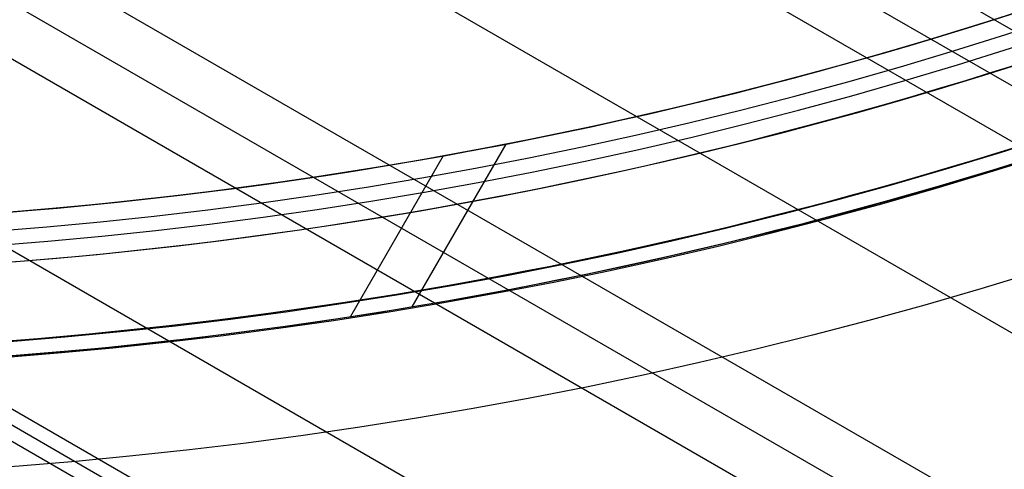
# Model space of a CAD drawing. Extents: x 12963 to 14406, y -2067 to -815.
# Tile 12 of 68: x 13689.83 to 13705.63, y -1689.68 to -1682.46. Entities that reach past the tile are written whole.
import ezdxf

# ---------------------------------------------------------------- set-up
doc = ezdxf.new("R2010")
doc.units = 0
doc.layers.get('0').update_dxf_attribs({"linetype": 'CONTINUOUS'})
doc.layers.add('COLOR', color=7, linetype='CONTINUOUS')

msp = doc.modelspace()

# ---------------------------------------------------------------- linework, layer by layer
for p, q in [((13684.66834400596, -1675.315651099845, 76.10917537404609), (14351.49886922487, -2060.310434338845, 76.10917537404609)), ((13683.33862510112, -1677.618791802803, 76.47950862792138), (14350.16915031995, -2062.61357504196, 76.47950862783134)), ((13682.95031447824, -1678.29136553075, 76.90245211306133), (14349.78083969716, -2063.28614876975, 76.90245211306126)), ((13682.56200385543, -1678.963939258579, 77.3253955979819), (14349.36186909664, -2063.941020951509, 77.32539559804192)), ((13681.23228495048, -1681.267079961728, 77.69572885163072), (14347.1917246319, -2065.758941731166, 77.69572885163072)), ((14353.60520937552, -2056.662146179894, 74.89295515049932), (13703.84312541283, -1681.521832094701, 74.89295515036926)), ((14352.8285881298, -2058.007293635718, 75.73884212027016), (13701.35934677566, -1681.881351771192, 75.73884212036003)), ((13703.02892435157, -1681.94851786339, 75.31589863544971), (14353.2168987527, -2057.33471990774, 75.31589863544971)), ((14341.76188989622, -2065.175377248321, 80.01480223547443), (13680.12751710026, -1683.180594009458, 80.01480223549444)), ((14341.64941436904, -2065.370190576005, 79.04043217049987), (13680.01504157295, -1683.375407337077, 79.04043217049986)), ((14341.53693884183, -2065.565003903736, 78.06606210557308), (13679.90256604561, -1683.570220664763, 78.06606210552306)), ((13696.13274676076, -1687.067080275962, 76.39594146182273), (13697.63984314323, -1684.456712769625, 75.70006023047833)), ((13696.62793121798, -1684.646640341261, 81.5400351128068), (13695.13850854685, -1687.226396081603, 82.22775574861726))]:
    msp.add_line(p, q)
at = {"extrusion": (0.112475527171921, 0.194813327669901, 0.9743700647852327)}
msp.add_lwpolyline([(-12693.92521337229, -5351.365580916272), (-12694.43576296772, -5351.056612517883), (-12694.94430877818, -5350.742947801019), (-12695.45079038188, -5350.424605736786), (-12695.95514755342, -5350.101606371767), (-12696.45732028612, -5349.773970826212), (-12696.9572488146, -5349.441721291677), (-12697.45487363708, -5349.104881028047), (-12697.95013553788, -5348.763474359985), (-12698.44297560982, -5348.417526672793), (-12698.93333527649, -5348.067064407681), (-12699.42115631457, -5347.712115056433), (-12699.90638087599, -5347.352707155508), (-12700.38895150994, -5346.988870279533), (-12700.86881118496, -5346.620635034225), (-12701.34590331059, -5346.248033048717), (-12701.82017175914, -5345.871096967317), (-12702.29156088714, -5345.489860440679), (-12702.76001555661, -5345.104358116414), (-12703.22548115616, -5344.714625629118), (-12703.68790362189, -5344.320699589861), (-12704.14722945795, -5343.922617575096), (-12704.60340575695, -5343.52041811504), (-12705.05638022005, -5343.114140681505), (-12705.5061011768, -5342.703825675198), (-12705.95251760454, -5342.289514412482), (-12706.39557914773, -5341.871249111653), (-12706.83523613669, -5341.449072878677), (-12707.27143960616, -5341.023029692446), (-12707.70414131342, -5340.59316438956), (-12708.13329375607, -5340.159522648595), (-12708.55885018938, -5339.722150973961), (-12708.98076464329, -5339.281096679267), (-12709.39899193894, -5338.836407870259), (-12709.81348770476, -5338.388133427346), (-12710.22420839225, -5337.936322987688), (-12710.63111129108, -5337.481026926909), (-12711.03415454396, -5337.022296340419), (-12711.43329716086, -5336.560183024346), (-12711.82849903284, -5336.094739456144), (-12712.21972094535, -5335.626018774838), (-12712.60692459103, -5335.154074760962), (-12712.99007258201, -5334.678961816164), (-12713.36912846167, -5334.200734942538), (-12713.74405671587, -5333.719449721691), (-12714.11482278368, -5333.235162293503), (-12714.48139306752, -5332.747929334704), (-12714.84373494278, -5332.257808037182), (-12715.2018167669, -5331.764856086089), (-12715.55560788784, -5331.269131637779), (-12715.90507865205, -5330.770693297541), (-12716.25020041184, -5330.269600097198), (-12716.59094553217, -5329.765911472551), (-12716.9272873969, -5329.259687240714), (-12717.25920041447, -5328.75098757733), (-12717.58666002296, -5328.23987299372), (-12717.90964269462, -5327.726404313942), (-12718.22812593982, -5327.210642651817), (-12718.54208831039, -5326.692649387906), (-12718.85150940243, -5326.172486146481), (-12719.15636985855, -5325.650214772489), (-12719.45665136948, -5325.125897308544), (-12719.75233667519, -5324.59959597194), (-12720.04340956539, -5324.071373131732), (-12720.32985487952, -5323.541291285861), (-12720.61165850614, -5323.00941303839), (-12720.88880738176, -5322.475801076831), (-12721.16128948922, -5321.940518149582), (-12721.42909385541, -5321.403627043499), (-12721.69221054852, -5320.865190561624), (-12721.95063067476, -5320.325271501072), (-12722.20434637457, -5319.783932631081), (-12722.45335081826, -5319.241236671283), (-12722.69763820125, -5318.697246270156), (-12722.9372037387, -5318.152023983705), (-12723.17204365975, -5317.605632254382), (-12723.40215520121, -5317.058133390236), (-12723.62753660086, -5316.509589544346), (-12723.84818709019, -5315.960062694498), (-12724.06410688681, -5315.409614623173), (-12724.27529718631, -5314.858306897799), (-12724.48176015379, -5314.306200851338), (-12724.68349891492, -5313.753357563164), (-12724.8805175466, -5313.199837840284), (-12725.07282106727, -5312.645702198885), (-12725.26041542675, -5312.091010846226), (-12725.44330749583, -5311.535823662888), (-12725.62150505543, -5310.980200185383), (-12725.79501678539, -5310.424199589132), (-12725.96385225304, -5309.867880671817), (-12726.12802190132, -5309.311301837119), (-12726.28753703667, -5308.754521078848), (-12726.44240981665, -5308.197595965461), (-12726.59265323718, -5307.640583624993), (-12726.73828111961, -5307.083540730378), (-12726.87930809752, -5306.526523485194), (-12727.01574960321, -5305.969587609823), (-12727.14762185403, -5305.41278832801), (-12727.2749418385, -5304.856180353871), (-12727.39772730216, -5304.299817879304), (-12727.5159967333, -5303.74375456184), (-12727.6297693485, -5303.188043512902), (-12727.73906507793, -5302.632737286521), (-12727.84390455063, -5302.07788786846), (-12727.94430907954, -5301.523546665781), (-12728.04030064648, -5300.969764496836), (-12728.13190188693, -5300.416591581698), (-12728.21913607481, -5299.864077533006), (-12728.30202710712, -5299.312271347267), (-12728.38059948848, -5298.761221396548), (-12728.45487831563, -5298.210975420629), (-12728.52488926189, -5297.661580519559), (-12728.59065856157, -5297.113083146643), (-12728.65221299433, -5296.565529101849), (-12728.70957986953, -5296.018963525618), (-12728.76278701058, -5295.473430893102), (-12728.81186273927, -5294.9289750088), (-12728.85683586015, -5294.385639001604), (-12728.89773564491, -5293.843465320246), (-12728.93459181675, -5293.302495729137), (-12728.96743453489, -5292.762771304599), (-12728.99629437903, -5292.224332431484), (-12729.02120233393, -5291.687218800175), (-12729.04218977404, -5291.151469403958), (-12729.05928844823, -5290.617122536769), (-12729.07253046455, -5290.084215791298), (-12729.08194827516, -5289.552786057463), (-12729.0875746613, -5289.022869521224), (-12729.08944271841, -5288.494501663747), (-12729.08764350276, -5287.975960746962), (-12729.08222485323, -5287.455927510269), (-12729.07315547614, -5286.934435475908), (-12729.06040436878, -5286.411518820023), (-12729.04394083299, -5285.887212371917), (-12729.02373448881, -5285.36155161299), (-12728.99975528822, -5284.834572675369), (-12728.97197352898, -5284.306312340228), (-12728.94035986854, -5283.776808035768), (-12728.90488533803, -5283.246097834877), (-12728.8655213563, -5282.714220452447), (-12728.822239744, -5282.181215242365), (-12728.77501273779, -5281.647122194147), (-12728.72381300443, -5281.111981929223), (-12728.6686136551, -5280.575835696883), (-12728.60938825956, -5280.038725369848), (-12728.54611086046, -5279.500693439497), (-12728.47875598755, -5278.961783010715), (-12728.40729867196, -5278.422037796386), (-12728.33171446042, -5277.8815021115), (-12728.25197942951, -5277.340220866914), (-12728.16807019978, -5276.798239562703), (-12728.07996394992, -5276.255604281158), (-12727.98763843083, -5275.712361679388), (-12727.89107197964, -5275.168558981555), (-12727.79024353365, -5274.624243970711), (-12727.68513264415, -5274.079464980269), (-12727.57571949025, -5273.53427088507), (-12727.46198489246, -5272.988711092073), (-12727.34391032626, -5272.442835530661), (-12727.22147793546, -5271.896694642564), (-12727.09467054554, -5271.350339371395), (-12726.96347167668, -5270.803821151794), (-12726.82786555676, -5270.257191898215), (-12726.68783713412, -5269.710503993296), (-12726.54337209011, -5269.163810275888), (-12726.39445685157, -5268.617164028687), (-12726.24107860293, -5268.070618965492), (-12726.08322529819, -5267.524229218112), (-12725.92088567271, -5266.978049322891), (-12725.75404925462, -5266.432134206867), (-12725.58270637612, -5265.886539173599), (-12725.40684818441, -5265.341319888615), (-12725.22646665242, -5264.796532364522), (-12725.0415545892, -5264.252232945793), (-12724.85210565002, -5263.708478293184), (-12724.6581143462, -5263.165325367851), (-12724.45957605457, -5262.622831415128), (-12724.25648702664, -5262.081053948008), (-12724.04884439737, -5261.540050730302), (-12723.8366461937, -5260.999879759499), (-12723.61989134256, -5260.46059924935), (-12723.39857967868, -5259.922267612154), (-12723.17271195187, -5259.384943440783), (-12722.942289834, -5258.848685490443), (-12722.70731592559, -5258.313552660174), (-12722.46779376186, -5257.779603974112), (-12722.22372781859, -5257.246898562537), (-12721.97512351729, -5256.715495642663), (-12721.7219872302, -5256.185454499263), (-12721.46432628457, -5255.656834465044), (-12721.20214896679, -5255.129694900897), (-12720.9354645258, -5254.604095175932), (-12720.66428317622, -5254.080094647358), (-12720.38861610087, -5253.557752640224), (-12720.10847545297, -5253.037128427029), (-12719.82387435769, -5252.518281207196), (-12719.53482691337, -5252.001270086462), (-12719.24134819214, -5251.486154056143), (-12718.94345424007, -5250.972991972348), (-12718.64116207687, -5250.461842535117), (-12718.33448969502, -5249.952764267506), (-12718.02345605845, -5249.445815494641), (-12717.70808110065, -5248.94105432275), (-12717.38838572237, -5248.438538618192), (-12717.06439178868, -5247.938325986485), (-12716.73612212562, -5247.440473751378), (-12716.40360051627, -5246.945038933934), (-12716.0668516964, -5246.452078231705), (-12715.72590134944, -5245.96164799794), (-12715.38077610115, -5245.473804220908), (-12715.03150351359, -5244.988602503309), (-12714.67811207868, -5244.506098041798), (-12714.32063121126, -5244.026345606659), (-12713.95909124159, -5243.549399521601), (-12713.59352340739, -5243.075313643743), (-12713.22395984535, -5242.604141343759), (-12712.85043358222, -5242.135935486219), (-12712.4729785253, -5241.670748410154), (-12712.09162945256, -5241.208631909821), (-12711.70642200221, -5240.749637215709), (-12711.31739266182, -5240.293814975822), (-12710.92457875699, -5239.841215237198), (-12710.52801843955, -5239.391887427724), (-12710.12775067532, -5238.94588033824), (-12709.7238152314, -5238.503242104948), (-12709.31625266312, -5238.064020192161), (-12708.90510430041, -5237.628261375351), (-12708.49041223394, -5237.196011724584), (-12708.07221930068, -5236.767316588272), (-12707.65056906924, -5236.342220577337), (-12707.22550582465, -5235.920767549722), (-12706.79707455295, -5235.503000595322), (-12706.36532092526, -5235.088962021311), (-12705.93029128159, -5234.678693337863), (-12705.49203261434, -5234.27223524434), (-12705.05059255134, -5233.869627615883), (-12704.60601933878, -5233.47090949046), (-12704.15836182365, -5233.076119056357), (-12703.70766943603, -5232.685293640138), (-12703.253992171, -5232.298469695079), (-12702.79738057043, -5231.915682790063), (-12702.33788570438, -5231.53696759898), (-12701.87555915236, -5231.162357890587), (-12701.41045298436, -5230.791886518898), (-12700.94261974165, -5230.42558541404), (-12700.47211241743, -5230.063485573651), (-12699.99898443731, -5229.705617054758), (-12699.52328963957, -5229.352008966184), (-12699.04508225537, -5229.002689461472), (-12698.56441688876, -5228.657685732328), (-12698.08134849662, -5228.317024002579), (-12697.59593236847, -5227.980729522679), (-12697.10822410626, -5227.648826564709), (-12696.61827960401, -5227.321338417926), (-12696.12615502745, -5226.998287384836), (-12695.63190679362, -5226.679694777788), (-12695.13559155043, -5226.365580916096)], dxfattribs=at)
at = {"extrusion": (0.1124755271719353, 0.1948133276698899, 0.9743700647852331)}
msp.add_lwpolyline([(-12693.01435559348, -5226.365580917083), (-12693.53542520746, -5226.670372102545), (-12694.05454487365, -5226.980022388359), (-12694.57165131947, -5227.29451397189), (-12695.08668143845, -5227.613827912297), (-12695.59957231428, -5227.937944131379), (-12696.11026124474, -5228.266841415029), (-12696.61868576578, -5228.600497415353), (-12697.12478367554, -5228.938888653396), (-12697.62849305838, -5229.281990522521), (-12698.12975230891, -5229.629777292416), (-12698.62850015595, -5229.982222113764), (-12699.12467568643, -5230.339297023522), (-12699.61821836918, -5230.70097295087), (-12700.1090680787, -5231.067219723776), (-12700.5971651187, -5231.438006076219), (-12701.08245024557, -5231.813299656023), (-12701.56486469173, -5232.193067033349), (-12702.04435018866, -5232.577273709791), (-12702.52084898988, -5232.965884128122), (-12702.99430389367, -5233.358861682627), (-12703.4646582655, -5233.756168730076), (-12703.9318560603, -5234.157766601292), (-12704.39584184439, -5234.563615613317), (-12704.85656081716, -5234.973675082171), (-12705.31395883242, -5235.387903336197), (-12705.76798241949, -5235.806257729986), (-12706.21857880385, -5236.228694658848), (-12706.66569592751, -5236.655169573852), (-12707.10928246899, -5237.085636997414), (-12707.54928786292, -5237.520050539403), (-12707.98566231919, -5237.958362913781), (-12708.41835684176, -5238.400525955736), (-12708.84732324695, -5238.84649063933), (-12709.27251418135, -5239.296207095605), (-12709.69388313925, -5239.749624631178), (-12710.11138447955, -5240.206691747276), (-12710.52497344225, -5240.667356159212), (-12710.93460616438, -5241.131564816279), (-12711.34023969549, -5241.599263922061), (-12711.74183201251, -5242.070398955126), (-12712.13934203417, -5242.544914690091), (-12712.53272963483, -5243.022755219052), (-12712.92195565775, -5243.503863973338), (-12713.30698192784, -5243.988183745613), (-12713.68777126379, -5244.47565671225), (-12714.0642874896, -5244.966224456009), (-12714.43649544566, -5245.459827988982), (-12714.80436099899, -5245.956407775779), (-12715.16785105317, -5246.455903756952), (-12715.52693355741, -5246.95825537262), (-12715.88157751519, -5247.463401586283), (-12716.23175299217, -5247.971280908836), (-12716.57743112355, -5248.481831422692), (-12716.91858412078, -5248.994990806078), (-12717.25518527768, -5249.510696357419), (-12717.58720897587, -5250.02888501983), (-12717.91463068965, -5250.549493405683), (-12718.23742699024, -5251.072457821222), (-12718.55557554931, -5251.597714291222), (-12718.86905514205, -5252.125198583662), (-12719.17784564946, -5252.654846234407), (-12719.48192806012, -5253.186592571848), (-12719.78128447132, -5253.72037274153), (-12720.07589808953, -5254.256121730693), (-12720.36575323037, -5254.793774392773), (-12720.65083531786, -5255.333265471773), (-12720.93113088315, -5255.874529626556), (-12721.20662756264, -5256.417501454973), (-12721.47731409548, -5256.962115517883), (-12721.74318032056, -5257.508306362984), (-12722.00421717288, -5258.056008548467), (-12722.26041667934, -5258.605156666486), (-12722.51177195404, -5259.155685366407), (-12722.75827719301, -5259.70752937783), (-12722.99992766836, -5260.260623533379), (-12723.23671972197, -5260.814902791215), (-12723.46865075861, -5261.370302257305), (-12723.6957192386, -5261.926757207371), (-12723.91792466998, -5262.48420310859), (-12724.13526760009, -5263.042575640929), (-12724.34774960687, -5263.601810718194), (-12724.55537328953, -5264.161844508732), (-12724.75814225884, -5264.722613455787), (-12724.95606112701, -5265.284054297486), (-12725.14913549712, -5265.846104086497), (-12725.33737195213, -5266.408700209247), (-12725.52077804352, -5266.971780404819), (-12725.69936227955, -5267.535282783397), (-12725.87313411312, -5268.099145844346), (-12726.04210392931, -5268.663308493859), (-12726.20628303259, -5269.227710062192), (-12726.36568363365, -5269.792290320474), (-12726.52031883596, -5270.356989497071), (-12726.67020262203, -5270.921748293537), (-12726.81534983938, -5271.486507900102), (-12726.95577618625, -5272.05121001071), (-12727.09149819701, -5272.615796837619), (-12727.22253322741, -5273.180211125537), (-12727.34889943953, -5273.744396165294), (-12727.47061578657, -5274.308295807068), (-12727.58770199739, -5274.871854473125), (-12727.70017856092, -5275.43501717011), (-12727.80806671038, -5275.997729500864), (-12727.91138840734, -5276.559937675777), (-12728.01016632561, -5277.121588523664), (-12728.10442383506, -5277.682629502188), (-12728.1941849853, -5278.243008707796), (-12728.27947448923, -5278.802674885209), (-12728.36031770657, -5279.361577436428), (-12728.43674062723, -5279.919666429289), (-12728.50876985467, -5280.476892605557), (-12728.57643258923, -5281.03320738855), (-12728.63975661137, -5281.588562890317), (-12728.69877026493, -5282.142911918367), (-12728.75350244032, -5282.696207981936), (-12728.80398255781, -5283.248405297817), (-12728.85024055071, -5283.799458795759), (-12728.89230684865, -5284.349324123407), (-12728.9302123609, -5284.897957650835), (-12728.96398845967, -5285.445316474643), (-12728.9936669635, -5285.991358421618), (-12729.01928012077, -5286.536042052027), (-12729.04086059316, -5287.079326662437), (-12729.05844143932, -5287.621172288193), (-12729.07205609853, -5288.161539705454), (-12729.08173837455, -5288.700390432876), (-12729.08752241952, -5289.237686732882), (-12729.08944271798, -5289.773391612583), (-12729.08769105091, -5290.285034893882), (-12729.08241587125, -5290.798131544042), (-12729.07358711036, -5291.312649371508), (-12729.06117497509, -5291.828555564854), (-12729.04514996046, -5292.34581669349), (-12729.02548286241, -5292.864398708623), (-12729.0021447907, -5293.384266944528), (-12728.97510718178, -5293.905386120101), (-12728.94434181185, -5294.427720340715), (-12728.9098208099, -5294.951233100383), (-12728.87151667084, -5295.47588728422), (-12728.82940226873, -5296.001645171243), (-12728.78345086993, -5296.528468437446), (-12728.73363614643, -5297.05631815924), (-12728.67993218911, -5297.585154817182), (-12728.62231352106, -5298.114938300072), (-12728.56075511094, -5298.645627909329), (-12728.49523238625, -5299.177182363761), (-12728.42572124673, -5299.709559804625), (-12728.35219807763, -5300.242717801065), (-12728.27463976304, -5300.776613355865), (-12728.19302369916, -5301.311202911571), (-12728.10732780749, -5301.846442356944), (-12728.01753054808, -5302.382287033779), (-12727.92361093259, -5302.918691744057), (-12727.8255485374, -5303.455610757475), (-12727.72332351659, -5303.992997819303), (-12727.61691661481, -5304.530806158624), (-12727.50630918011, -5305.068988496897), (-12727.39148317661, -5305.607497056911), (-12727.27242119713, -5306.146283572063), (-12727.14910647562, -5306.685299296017), (-12727.02152289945, -5307.224495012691), (-12726.88965502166, -5307.763821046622), (-12726.7534880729, -5308.303227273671), (-12726.61300797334, -5308.842663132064), (-12726.46820134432, -5309.382077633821), (-12726.31905551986, -5309.921419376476), (-12726.16555855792, -5310.460636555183), (-12726.0076992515, -5310.999676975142), (-12725.8454671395, -5311.538488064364), (-12725.67885251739, -5312.077016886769), (-12725.50784644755, -5312.615210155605), (-12725.33244076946, -5313.153014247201), (-12725.15262810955, -5313.690375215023), (-12724.96840189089, -5314.227238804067), (-12724.77975634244, -5314.763550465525), (-12724.58668650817, -5315.299255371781), (-12724.38918825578, -5315.834298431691), (-12724.18725828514, -5316.368624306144), (-12723.98089413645, -5316.90217742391), (-12723.77009419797, -5317.434901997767), (-12723.55485771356, -5317.966742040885), (-12723.33518478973, -5318.497641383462), (-12723.11107640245, -5319.027543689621), (-12722.88253440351, -5319.556392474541), (-12722.64956152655, -5320.084131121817), (-12722.41216139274, -5320.610702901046), (-12722.170338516, -5321.136050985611), (-12721.92409830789, -5321.660118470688), (-12721.67344708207, -5322.182848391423), (-12721.41839205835, -5322.704183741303), (-12721.1589413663, -5323.224067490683), (-12720.89510404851, -5323.742442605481), (-12720.62689006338, -5324.25925206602), (-12720.35431028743, -5324.774438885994), (-12720.07737651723, -5325.28794613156), (-12719.79610147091, -5325.799716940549), (-12719.51049878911, -5326.309694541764), (-12719.22058303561, -5326.817822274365), (-12718.9263696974, -5327.324043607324), (-12718.62787518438, -5327.828302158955), (-12718.32511682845, -5328.330541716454), (-12718.01811288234, -5328.830706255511), (-12717.70688251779, -5329.328739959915), (-12717.39144582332, -5329.824587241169), (-12717.07182380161, -5330.318192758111), (-12716.74803836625, -5330.809501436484), (-12716.42011233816, -5331.298458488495), (-12716.08806944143, -5331.785009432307), (-12715.75193429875, -5332.269100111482), (-12715.41173242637, -5332.750676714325), (-12715.06749022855, -5333.229685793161), (-12714.71923499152, -5333.706074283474), (-12714.36699487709, -5334.179789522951), (-12714.01079891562, -5334.650779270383), (-12713.6506769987, -5335.118991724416), (-12713.28665987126, -5335.584375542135), (-12712.91877912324, -5336.046879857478), (-12712.54706718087, -5336.506454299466), (-12712.17155729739, -5336.963049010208), (-12711.79228354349, -5337.416614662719), (-12711.40928079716, -5337.867102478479), (-12711.0225847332, -5338.314464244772), (-12710.63223181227, -5338.758652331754), (-12710.23825926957, -5339.199619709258), (-12709.84070510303, -5339.637319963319), (-12709.43960806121, -5340.071707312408), (-12709.03500763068, -5340.502736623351), (-12708.62694402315, -5340.930363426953), (-12708.21545816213, -5341.354543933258), (-12707.80059166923, -5341.775235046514), (-12707.38238685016, -5342.192394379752), (-12706.96088668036, -5342.605980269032), (-12706.53613479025, -5343.015951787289), (-12706.10817545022, -5343.422268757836), (-12705.67705355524, -5343.824891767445), (-12705.24281460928, -5344.223782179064), (-12704.80550470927, -5344.618902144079), (-12704.3651705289, -5345.010214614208), (-12703.92185930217, -5345.397683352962), (-12703.47561880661, -5345.781272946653), (-12703.02649734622, -5346.160948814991), (-12702.57454373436, -5346.536677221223), (-12702.1198072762, -5346.908425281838), (-12701.66233775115, -5347.276160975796), (-12701.20218539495, -5347.639853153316), (-12700.7394008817, -5347.999471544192), (-12700.27403530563, -5348.354986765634), (-12699.80614016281, -5348.706370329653), (-12699.33576733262, -5349.053594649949), (-12698.8629690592, -5349.396633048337), (-12698.38779793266, -5349.735459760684), (-12697.91030687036, -5350.070049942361), (-12697.43054909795, -5350.400379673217), (-12696.94857813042, -5350.726425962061), (-12696.46444775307, -5351.048166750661), (-12695.97821200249, -5351.365580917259)], dxfattribs=at)
at = {"extrusion": (0.1124755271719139, 0.1948133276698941, 0.9743700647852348)}
msp.add_lwpolyline([(-12699.37540150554, -5226.365580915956), (-12699.85081632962, -5226.700698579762), (-12700.32397979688, -5227.039889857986), (-12700.79484275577, -5227.383131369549), (-12701.26335635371, -5227.730398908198), (-12701.72947205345, -5228.081667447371), (-12702.1931416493, -5228.436911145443), (-12702.65431728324, -5228.796103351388), (-12703.11295146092, -5229.159216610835), (-12703.56899706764, -5229.526222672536), (-12704.02240738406, -5229.897092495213), (-12704.47313610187, -5230.271796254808), (-12704.92113733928, -5230.65030335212), (-12705.36636565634, -5231.032582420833), (-12705.80877607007, -5231.418601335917), (-12706.24832406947, -5231.808327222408), (-12706.68496563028, -5232.20172646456), (-12707.11865722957, -5232.59876471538), (-12707.54935586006, -5232.999406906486), (-12707.97701904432, -5233.403617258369), (-12708.40160484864, -5233.811359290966), (-12708.8230718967, -5234.222595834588), (-12709.241379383, -5234.637289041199), (-12709.65648708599, -5235.055400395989), (-12710.06835538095, -5235.476890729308), (-12710.47694525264, -5235.901720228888), (-12710.88221830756, -5236.329848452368), (-12711.28413678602, -5236.761234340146), (-12711.68266357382, -5237.195836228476), (-12712.07776221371, -5237.633611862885), (-12712.46939691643, -5238.074518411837), (-12712.85753257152, -5238.51851248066), (-12713.24213475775, -5238.965550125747), (-12713.62316975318, -5239.415586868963), (-12714.00060454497, -5239.868577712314), (-12714.37440683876, -5240.324477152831), (-12714.7445450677, -5240.783239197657), (-12715.11098840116, -5241.244817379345), (-12715.47370675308, -5241.70916477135), (-12715.83267078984, -5242.176234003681), (-12716.18785193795, -5242.645977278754), (-12716.53922239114, -5243.118346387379), (-12716.88675511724, -5243.593292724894), (-12717.23042386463, -5244.070767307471), (-12717.57020316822, -5244.550720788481), (-12717.90606835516, -5245.033103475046), (-12718.23799555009, -5245.517865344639), (-12718.56596167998, -5246.004956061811), (-12718.88994447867, -5246.494324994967), (-12719.20992249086, -5246.985921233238), (-12719.52587507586, -5247.479693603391), (-12719.83778241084, -5247.975590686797), (-12720.14562549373, -5248.473560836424), (-12720.44938614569, -5248.973552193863), (-12720.74904701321, -5249.475512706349), (-12721.04459156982, -5249.979390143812), (-12721.33600411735, -5250.485132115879), (-12721.62326978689, -5250.992686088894), (-12721.90637453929, -5251.501999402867), (-12722.18530516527, -5252.013019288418), (-12722.46004928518, -5252.525692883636), (-12722.73059534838, -5253.039967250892), (-12722.99693263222, -5253.555789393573), (-12723.25905124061, -5254.073106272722), (-12723.51694210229, -5254.591864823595), (-12723.77059696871, -5255.112011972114), (-12724.02000841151, -5255.633494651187), (-12724.26516981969, -5256.156259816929), (-12724.50607539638, -5256.680254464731), (-12724.74272015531, -5257.205425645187), (-12724.97509991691, -5257.731720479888), (-12725.20321130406, -5258.25908617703), (-12725.42705173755, -5258.787470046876), (-12725.64661943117, -5259.31681951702), (-12725.86191338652, -5259.847082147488), (-12726.07293338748, -5260.378205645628), (-12726.27967999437, -5260.910137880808), (-12726.48215453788, -5261.442826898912), (-12726.68035911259, -5261.976220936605), (-12726.87429657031, -5262.510268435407), (-12727.0639705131, -5263.044918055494), (-12727.24938528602, -5263.580118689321), (-12727.4305459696, -5264.115819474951), (-12727.60745837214, -5264.651969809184), (-12727.78012902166, -5265.188519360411), (-12727.94856515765, -5265.725418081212), (-12728.11277472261, -5266.262616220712), (-12728.27276635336, -5266.800064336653), (-12728.42854937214, -5267.337713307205), (-12728.58013377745, -5267.875514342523), (-12728.7275302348, -5268.413418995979), (-12728.87075006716, -5268.95137917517), (-12729.00980524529, -5269.489347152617), (-12729.14470837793, -5270.027275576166), (-12729.2754727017, -5270.565117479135), (-12729.40211207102, -5271.102826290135), (-12729.52464094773, -5271.64035584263), (-12729.64307439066, -5272.17766038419), (-12729.75742804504, -5272.714694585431), (-12729.86771813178, -5273.251413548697), (-12729.97396143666, -5273.787772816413), (-12730.07617529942, -5274.323728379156), (-12730.17437760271, -5274.859236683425), (-12730.26858676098, -5275.394254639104), (-12730.3588217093, -5275.928739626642), (-12730.44510189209, -5276.462649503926), (-12730.52744725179, -5276.995942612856), (-12730.60587821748, -5277.528577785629), (-12730.68041569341, -5278.06051435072), (-12730.75108104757, -5278.591712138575), (-12730.81789610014, -5279.122131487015), (-12730.88088311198, -5279.651733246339), (-12730.94006477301, -5280.180478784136), (-12730.99546419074, -5280.708329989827), (-12731.04710487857, -5281.235249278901), (-12731.09501074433, -5281.761199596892), (-12731.13920607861, -5282.286144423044), (-12731.17971554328, -5282.810047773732), (-12731.21656415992, -5283.332874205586), (-12731.24977729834, -5283.854588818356), (-12731.27938066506, -5284.375157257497), (-12731.30540029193, -5284.894545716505), (-12731.32786252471, -5285.412720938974), (-12731.34679401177, -5285.929650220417), (-12731.36222169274, -5286.445301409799), (-12731.37417278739, -5286.959642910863), (-12731.38267478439, -5287.472643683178), (-12731.38775543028, -5287.984273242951), (-12731.38944271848, -5288.49450166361), (-12731.3876952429, -5289.013750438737), (-12731.38243302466, -5289.534449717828), (-12731.37362656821, -5290.056567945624), (-12731.3612466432, -5290.580072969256), (-12731.34526429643, -5291.104932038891), (-12731.32565086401, -5291.63111180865), (-12731.30237798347, -5292.158578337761), (-12731.2754176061, -5292.68729709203), (-12731.24474200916, -5293.217232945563), (-12731.21032380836, -5293.748350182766), (-12731.17213597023, -5294.280612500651), (-12731.13015182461, -5294.81398301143), (-12731.08434507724, -5295.348424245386), (-12731.03468982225, -5295.883898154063), (-12730.98116055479, -5296.420366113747), (-12730.92373218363, -5296.957788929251), (-12730.86238004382, -5297.496126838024), (-12730.79707990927, -5298.03533951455), (-12730.72780800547, -5298.575386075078), (-12730.65454102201, -5299.116225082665), (-12730.57725612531, -5299.65781455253), (-12730.49593097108, -5300.200111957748), (-12730.41054371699, -5300.743074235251), (-12730.32107303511, -5301.286657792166), (-12730.22749812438, -5301.830818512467), (-12730.12979872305, -5302.375511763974), (-12730.02795512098, -5302.920692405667), (-12729.9219481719, -5303.46631479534), (-12729.81175930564, -5304.012332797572), (-12729.69737054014, -5304.558699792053), (-12729.57876449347, -5305.10536868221), (-12729.45592439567, -5305.652291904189), (-12729.32883410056, -5306.199421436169), (-12729.19747809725, -5306.746708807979), (-12729.06184152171, -5307.294105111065), (-12728.92191016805, -5307.841561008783), (-12728.77767049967, -5308.389026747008), (-12728.62910966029, -5308.93645216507), (-12728.47621548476, -5309.483786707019), (-12728.31897650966, -5310.030979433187), (-12728.15738198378, -5310.577979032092), (-12727.99142187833, -5311.124733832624), (-12727.82108689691, -5311.671191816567), (-12727.64636848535, -5312.217300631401), (-12727.46725884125, -5312.763007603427), (-12727.28375092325, -5313.308259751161), (-12727.09583846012, -5313.853003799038), (-12726.90351595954, -5314.397186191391), (-12726.70677871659, -5314.940753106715), (-12726.50562282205, -5315.483650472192), (-12726.30004517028, -5316.025823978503), (-12726.09004346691, -5316.567219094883), (-12725.87561623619, -5317.107781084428), (-12725.65676282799, -5317.647455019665), (-12725.43348342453, -5318.186185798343), (-12725.20577904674, -5318.72391815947), (-12724.97365156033, -5319.260596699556), (-12724.73710368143, -5319.796165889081), (-12724.49613898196, -5320.330570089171), (-12724.25076189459, -5320.863753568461), (-12724.0009777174, -5321.395660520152), (-12723.74679261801, -5321.926235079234), (-12723.48821363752, -5322.455421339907), (-12723.22524869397, -5322.983163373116), (-12722.95790658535, -5323.509405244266), (-12722.68619699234, -5324.034091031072), (-12722.41013048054, -5324.557164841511), (-12722.12971850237, -5325.078570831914), (-12721.84497339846, -5325.598253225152), (-12721.55590839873, -5326.116156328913), (-12721.26253762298, -5326.632224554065), (-12720.96487608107, -5327.146402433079), (-12720.66293967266, -5327.658634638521), (-12720.35674518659, -5328.168866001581), (-12720.04631029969, -5328.677041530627), (-12719.73165357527, -5329.183106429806), (-12719.41279446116, -5329.687006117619), (-12719.08975328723, -5330.188686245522), (-12718.76255126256, -5330.688092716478), (-12718.4312104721, -5331.185171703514), (-12718.09575387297, -5331.679869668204), (-12717.75620529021, -5332.172133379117), (-12717.41258941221, -5332.661909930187), (-12717.06493178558, -5333.149146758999), (-12716.71325880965, -5333.633791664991), (-12716.35759773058, -5334.115792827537), (-12715.99797663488, -5334.595098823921), (-12715.63442444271, -5335.071658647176), (-12715.26697090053, -5335.545421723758), (-12714.89564657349, -5336.016337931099), (-12714.52048283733, -5336.484357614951), (-12714.14151186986, -5336.94943160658), (-12713.75876664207, -5337.411511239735), (-12713.37228090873, -5337.870548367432), (-12712.98208919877, -5338.326495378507), (-12712.58822680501, -5338.779305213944), (-12712.19072977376, -5339.228931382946), (-12711.78963489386, -5339.675327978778), (-12711.38497968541, -5340.118449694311), (-12710.97680238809, -5340.558251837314), (-12710.56514194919, -5340.994690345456), (-12710.15003801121, -5341.427721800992), (-12709.73153089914, -5341.857303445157), (-12709.30966160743, -5342.283393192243), (-12708.88447178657, -5342.705949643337), (-12708.45600372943, -5343.12493209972), (-12708.02430035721, -5343.54030057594), (-12707.58940520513, -5343.952015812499), (-12707.15136240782, -5344.360039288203), (-12706.71021668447, -5344.764333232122), (-12706.26601332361, -5345.164860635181), (-12705.81879816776, -5345.561585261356), (-12705.36861759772, -5345.954471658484), (-12704.91551851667, -5346.343485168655), (-12704.45954833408, -5346.728591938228), (-12704.00075494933, -5347.109758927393), (-12703.53918673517, -5347.486953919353), (-12703.07489252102, -5347.860145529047), (-12702.607921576, -5348.229303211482), (-12702.1383235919, -5348.594397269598), (-12701.66614866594, -5348.955398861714), (-12701.19144728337, -5349.312280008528), (-12700.71427029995, -5349.665013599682), (-12700.2346689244, -5350.013573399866), (-12699.75269470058, -5350.357934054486), (-12699.26839948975, -5350.698071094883), (-12698.78183545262, -5351.033960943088), (-12698.2930550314, -5351.365580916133)], dxfattribs=at)
at = {"extrusion": (0.1124755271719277, 0.1948133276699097, 0.9743700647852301)}
msp.add_lwpolyline([(-12700.13301897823, -5351.365580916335), (-12700.598949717, -5351.028257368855), (-12701.06260912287, -5350.686997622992), (-12701.52395032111, -5350.341825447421), (-12701.98292674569, -5349.992765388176), (-12702.43949215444, -5349.639842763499), (-12702.89360064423, -5349.283083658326), (-12703.34520666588, -5348.922514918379), (-12703.7942650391, -5348.558164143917), (-12704.24073096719, -5348.190059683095), (-12704.68456005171, -5347.818230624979), (-12705.1257083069, -5347.442706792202), (-12705.56413217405, -5347.063518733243), (-12705.9997885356, -5346.680697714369), (-12706.43263472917, -5346.294275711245), (-12706.86262856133, -5345.904285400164), (-12707.28972832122, -5345.510760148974), (-12707.71389279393, -5345.113734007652), (-12708.13508127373, -5344.713241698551), (-12708.553253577, -5344.309318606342), (-12708.96837005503, -5343.902000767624), (-12709.38039160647, -5343.491324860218), (-12709.78927968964, -5343.077328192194), (-12710.19499633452, -5342.660048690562), (-12710.59750415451, -5342.239524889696), (-12710.99676635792, -5341.815795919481), (-12711.39274675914, -5341.388901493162), (-12711.78540978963, -5340.958881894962), (-12712.1747205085, -5340.525777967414), (-12712.56064461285, -5340.08963109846), (-12712.94314844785, -5339.650483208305), (-12713.32219901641, -5339.208376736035), (-12713.69776398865, -5338.763354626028), (-12714.06981171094, -5338.31546031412), (-12714.43831121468, -5337.864737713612), (-12714.80323222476, -5337.411231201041), (-12715.16454516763, -5336.954985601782), (-12715.52222117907, -5336.496046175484), (-12715.87623211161, -5336.034458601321), (-12716.22655054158, -5335.570268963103), (-12716.57314977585, -5335.103523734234), (-12716.91600385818, -5334.634269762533), (-12717.25508757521, -5334.162554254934), (-12717.59037646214, -5333.688424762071), (-12717.92184680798, -5333.211929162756), (-12718.24947566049, -5332.733115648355), (-12718.57324083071, -5332.252032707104), (-12718.89312089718, -5331.768729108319), (-12719.20909520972, -5331.283253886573), (-12719.52114389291, -5330.795656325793), (-12719.82924784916, -5330.30598594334), (-12720.13338876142, -5329.814292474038), (-12720.43354909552, -5329.320625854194), (-12720.72971210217, -5328.825036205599), (-12721.02186181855, -5328.32757381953), (-12721.30998306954, -5327.828289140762), (-12721.59406146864, -5327.327232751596), (-12721.87408341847, -5326.824455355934), (-12722.15003611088, -5326.320007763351), (-12722.42190752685, -5325.813940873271), (-12722.68968643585, -5325.30630565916), (-12722.95336239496, -5324.797153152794), (-12723.21292574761, -5324.286534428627), (-12723.46836762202, -5323.774500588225), (-12723.71967992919, -5323.261102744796), (-12723.96685536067, -5322.746392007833), (-12724.20988738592, -5322.230419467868), (-12724.44877024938, -5321.713236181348), (-12724.68349896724, -5321.194893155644), (-12724.91406932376, -5320.675441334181), (-12725.14047786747, -5320.154931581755), (-12725.36272190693, -5319.633414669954), (-12725.58079950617, -5319.110941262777), (-12725.79470947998, -5318.587561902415), (-12726.00445138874, -5318.063326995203), (-12726.21002553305, -5317.538286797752), (-12726.41143294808, -5317.012491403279), (-12726.60867539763, -5316.485990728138), (-12726.80175536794, -5315.958834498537), (-12726.9906760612, -5315.431072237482), (-12727.17544138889, -5314.902753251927), (-12727.35605596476, -5314.373926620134), (-12727.53252509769, -5313.844641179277), (-12727.70485478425, -5313.314945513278), (-12727.87305170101, -5312.784887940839), (-12728.03712319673, -5312.254516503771), (-12728.19707728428, -5311.723878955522), (-12728.35292263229, -5311.193022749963), (-12728.50466855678, -5310.661995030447), (-12728.65232501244, -5310.130842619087), (-12728.79590258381, -5309.599612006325), (-12728.93541247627, -5309.068349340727), (-12729.07086650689, -5308.537100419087), (-12729.20227709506, -5308.005910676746), (-12729.32965725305, -5307.474825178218), (-12729.45302057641, -5306.943888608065), (-12729.57238123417, -5306.413145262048), (-12729.68775395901, -5305.882639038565), (-12729.79915403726, -5305.352413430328), (-12729.9065972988, -5304.82251151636), (-12730.01010010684, -5304.292975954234), (-12730.10967934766, -5303.763848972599), (-12730.2053524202, -5303.235172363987), (-12730.2971372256, -5302.70698747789), (-12730.38505215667, -5302.179335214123), (-12730.46911608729, -5301.652256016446), (-12730.54934836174, -5301.125789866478), (-12730.62576878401, -5300.599976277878), (-12730.69839760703, -5300.0748542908), (-12730.76725552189, -5299.550462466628), (-12730.83236364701, -5299.026838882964), (-12730.8937435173, -5298.504021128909), (-12730.9514170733, -5297.982046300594), (-12731.00540665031, -5297.460950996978), (-12731.05573496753, -5296.940771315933), (-12731.10242511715, -5296.421542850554), (-12731.14550055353, -5295.903300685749), (-12731.18498508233, -5295.3860793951), (-12731.22090284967, -5294.869913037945), (-12731.25327833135, -5294.35483515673), (-12731.28213632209, -5293.840878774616), (-12731.30750192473, -5293.328076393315), (-12731.32940053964, -5292.816459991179), (-12731.347857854, -5292.306061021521), (-12731.36289983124, -5291.796910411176), (-12731.37455270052, -5291.289038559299), (-12731.38284294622, -5290.782475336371), (-12731.38779729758, -5290.277250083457), (-12731.38944271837, -5289.773391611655), (-12731.38764992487, -5289.247453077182), (-12731.38225098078, -5288.720026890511), (-12731.37321524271, -5288.191145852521), (-12731.36051234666, -5287.660843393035), (-12731.34411222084, -5287.129153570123), (-12731.32398509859, -5286.596111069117), (-12731.30010153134, -5286.061751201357), (-12731.27243240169, -5285.526109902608), (-12731.24094893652, -5284.989223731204), (-12731.20562272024, -5284.451129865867), (-12731.16642570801, -5283.911866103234), (-12731.12333023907, -5283.371470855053), (-12731.07630905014, -5282.829983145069), (-12731.02533528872, -5282.287442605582), (-12730.97038252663, -5281.743889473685), (-12730.91142477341, -5281.199364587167), (-12730.84843648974, -5280.653909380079), (-12730.78139260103, -5280.107565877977), (-12730.71026851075, -5279.560376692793), (-12730.635040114, -5279.012385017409), (-12730.55568381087, -5278.463634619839), (-12730.4721765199, -5277.914169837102), (-12730.38449569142, -5277.364035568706), (-12730.2926193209, -5276.81327726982), (-12730.19652596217, -5276.261940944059), (-12730.09619474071, -5275.710073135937), (-12729.99160536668, -5275.157720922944), (-12729.882738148, -5274.60493190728), (-12729.76957400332, -5274.051754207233), (-12729.65209447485, -5273.498236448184), (-12729.53028174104, -5272.944427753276), (-12729.40411862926, -5272.3903777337), (-12729.27358862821, -5271.836136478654), (-12729.13867590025, -5271.281754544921), (-12728.9993652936, -5270.727282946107), (-12728.85564235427, -5270.172773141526), (-12728.70749333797, -5269.618277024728), (-12728.55490522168, -5269.063846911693), (-12728.39786571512, -5268.50953552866), (-12728.23636327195, -5267.955395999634), (-12728.07038710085, -5267.401481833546), (-12727.89992717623, -5266.847846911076), (-12727.72497424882, -5266.294545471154), (-12727.54551985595, -5265.741632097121), (-12727.36155633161, -5265.189161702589), (-12727.17307681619, -5264.637189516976), (-12726.98007526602, -5264.085771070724), (-12726.78254646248, -5263.534962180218), (-12726.58048602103, -5262.984818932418), (-12726.37389039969, -5262.435397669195), (-12726.16275690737, -5261.886754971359), (-12725.94708371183, -5261.338947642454), (-12725.72686984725, -5260.792032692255), (-12725.50211522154, -5260.246067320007), (-12725.27282062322, -5259.701108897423), (-12725.03898772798, -5259.157214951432), (-12724.80061910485, -5258.61444314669), (-12724.55771822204, -5258.072851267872), (-12724.31028945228, -5257.53249720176), (-12724.05833807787, -5256.993438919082), (-12723.80187029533, -5256.455734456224), (-12723.54089321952, -5255.919441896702), (-12723.27541488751, -5255.384619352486), (-12723.00544426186, -5254.851324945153), (-12722.73099123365, -5254.319616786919), (-12722.45206662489, -5253.789552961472), (-12722.16868219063, -5253.261191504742), (-12721.88085062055, -5252.734590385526), (-12721.58858554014, -5252.209807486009), (-12721.29190151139, -5251.686900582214), (-12720.99081403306, -5251.165927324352), (-12720.68533954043, -5250.64694521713), (-12720.37549540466, -5250.130011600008), (-12720.06129993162, -5249.615183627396), (-12719.74277236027, -5249.102518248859), (-12719.41993286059, -5248.592072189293), (-12719.09280253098, -5248.083901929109), (-12718.76140339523, -5247.578063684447), (-12718.42575839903, -5247.074613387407), (-12718.08589140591, -5246.573606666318), (-12717.74182719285, -5246.075098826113), (-12717.39359144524, -5245.579144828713), (-12717.04121075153, -5245.085799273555), (-12716.68471259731, -5244.595116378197), (-12716.32412535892, -5244.10714995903), (-12715.95947829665, -5243.621953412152), (-12715.59080154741, -5243.139579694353), (-12715.21812611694, -5242.660081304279), (-12714.84148387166, -5242.183510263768), (-12714.4609075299, -5241.709918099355), (-12714.07643065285, -5241.239355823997), (-12713.68808763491, -5240.771873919), (-12713.29591369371, -5240.307522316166), (-12712.89994485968, -5239.846350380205), (-12712.50021796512, -5239.388406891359), (-12712.09677063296, -5238.933740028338), (-12711.68964126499, -5238.482397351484), (-12711.27886902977, -5238.034425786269), (-12710.86449385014, -5237.589871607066), (-12710.44655639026, -5237.148780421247), (-12710.02509804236, -5236.711197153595), (-12709.60016091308, -5236.277166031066), (-12709.17178780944, -5235.846730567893), (-12708.74002222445, -5235.419933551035), (-12708.30490832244, -5234.996817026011), (-12707.86649092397, -5234.577422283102), (-12707.42481549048, -5234.161789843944), (-12706.97992810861, -5233.749959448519), (-12706.53187547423, -5233.341970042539), (-12706.08070487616, -5232.937859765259), (-12705.62646417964, -5232.537665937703), (-12705.16920180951, -5232.141425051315), (-12704.70896673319, -5231.749172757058), (-12704.24580844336, -5231.360943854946), (-12703.77977694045, -5230.976772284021), (-12703.31092271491, -5230.596691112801), (-12702.83929672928, -5230.220732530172), (-12702.36495040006, -5229.848927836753), (-12701.88793557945, -5229.481307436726), (-12701.40830453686, -5229.117900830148), (-12700.92610994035, -5228.758736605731), (-12700.44140483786, -5228.403842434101), (-12699.95424263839, -5228.053245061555), (-12699.46467709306, -5227.706970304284), (-12698.97276227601, -5227.365043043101), (-12698.47855256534, -5227.027487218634), (-12697.98210262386, -5226.694325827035), (-12697.48346737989, -5226.365580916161)], dxfattribs=at)
for points in [[(13689.4711813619, -1686.365377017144), (13689.91007387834, -1686.330846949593), (13690.34874149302, -1686.293614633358), (13690.78716734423, -1686.253679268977), (13691.22533457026, -1686.211040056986), (13691.66322630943, -1686.165696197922), (13692.10082570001, -1686.117646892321), (13692.5381158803, -1686.066891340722), (13692.97507998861, -1686.013428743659), (13693.41170116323, -1685.957258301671), (13693.84796272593, -1685.898380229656), (13694.28384873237, -1685.83679879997), (13694.71934342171, -1685.772519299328), (13695.15443103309, -1685.705547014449), (13695.58909580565, -1685.635887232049), (13696.02332197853, -1685.563545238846), (13696.45709379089, -1685.488526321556), (13696.89039548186, -1685.410835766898), (13697.32321129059, -1685.330478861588), (13697.75552545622, -1685.247460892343), (13698.18732221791, -1685.161787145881), (13698.61858581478, -1685.073462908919), (13699.04930048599, -1684.982493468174), (13699.47945047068, -1684.888884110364), (13699.909020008, -1684.792640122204), (13700.33799333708, -1684.693766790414), (13700.76635469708, -1684.592269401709), (13701.19408832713, -1684.488153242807), (13701.62117846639, -1684.381423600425), (13702.04760935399, -1684.272085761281), (13702.47336522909, -1684.160145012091), (13702.89843033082, -1684.045606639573), (13703.32278889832, -1683.928475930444), (13703.74642517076, -1683.808758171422), (13704.16932338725, -1683.686458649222), (13704.59146778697, -1683.561582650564), (13705.01284260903, -1683.434135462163), (13705.4334320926, -1683.304122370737), (13705.85322047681, -1683.171548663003)], [(13689.58458178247, -1687.861077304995), (13690.03265071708, -1687.825825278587), (13690.48049004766, -1687.787814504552), (13690.92808255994, -1687.74704416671), (13691.37541103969, -1687.703513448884), (13691.82245827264, -1687.657221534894), (13692.26920704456, -1687.608167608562), (13692.71564014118, -1687.55635085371), (13693.16174034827, -1687.501770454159), (13693.60749045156, -1687.444425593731), (13694.05287342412, -1687.384316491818), (13694.49787298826, -1687.321447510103), (13694.94247305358, -1687.255824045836), (13695.38665752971, -1687.187451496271), (13695.83041032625, -1687.11633525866), (13696.27371535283, -1687.042480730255), (13696.71655651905, -1686.96589330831), (13697.15891773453, -1686.886578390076), (13697.60078290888, -1686.804541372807), (13698.04213595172, -1686.719787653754), (13698.48296077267, -1686.632322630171), (13698.92324128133, -1686.542151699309), (13699.36296138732, -1686.449280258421), (13699.80210500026, -1686.353713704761), (13700.24065602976, -1686.25545743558), (13700.67859838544, -1686.15451684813), (13701.1159159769, -1686.050897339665), (13701.55259271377, -1685.944604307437), (13701.98861250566, -1685.835643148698), (13702.42395926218, -1685.724019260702), (13702.85861689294, -1685.6097380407), (13703.29256930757, -1685.492804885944), (13703.72580041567, -1685.373225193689), (13704.15829412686, -1685.251004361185), (13704.59003435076, -1685.126147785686), (13705.02100499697, -1684.998660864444), (13705.45118997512, -1684.868548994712), (13705.88057319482, -1684.735817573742)]]:
    msp.add_lwpolyline(points)
for centre, radius, start, end in [((13684.04743158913, -1614.828569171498, 89.37470231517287), 73.24245578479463, 209.9999999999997, 29.99999999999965), ((13684.04743157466, -1614.828569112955, 88.63012703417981), 71.44457953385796, 210.0000000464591, 29.99999995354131), ((13684.04743158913, -1614.828569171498, 89.05580518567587), 71.21139006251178, 210.0000000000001, 29.99999999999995), ((13684.04743158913, -1614.828569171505, 88.12500292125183), 70.93945536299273, 254.9999999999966, 345.000000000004), ((13684.04743158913, -1614.828569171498, 68.68735261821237), 73.24245578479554, 211.1713425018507, 311.5923049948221), ((13684.04743158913, -1614.828569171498, 67.93735261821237), 70.94245578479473, 213.8367835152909, 313.7266063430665), ((13684.04743158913, -1614.828569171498, 88.125002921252), 70.93945536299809, 277.4999999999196, 322.5000000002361), ((13684.04743158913, -1614.828569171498, 46.50000292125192), 71.74245578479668, 232.4999999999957, 299.9999328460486)]:
    msp.add_arc(centre, radius, start, end)
at = {"extrusion": (0, 0, -1)}
for centre, radius, start, end in [((-13684.04743158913, -1614.828569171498, -89.37470231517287), 70.94245578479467, 150.0000000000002, 330.0000000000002), ((-13684.04743158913, -1614.828569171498, -46.50000292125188), 70.94245578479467, 150.0000000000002, 330.0000000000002), ((-13684.04743158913, -1614.828569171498, -259.6250029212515), 65.00000000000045, 149.9999999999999, 329.9999999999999), ((-13684.04743158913, -1614.828569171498, -259.6250029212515), 64, 150.0000000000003, 330.0000000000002)]:
    msp.add_arc(centre, radius, start, end, dxfattribs=at)
at = {"layer": 'COLOR', "extrusion": (0, 0, -1)}
for centre, radius, start, end in [((-13684.04743872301, -1614.828586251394, 10.54089386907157), 152.392098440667, 333.3815781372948, 153.3815781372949), ((-13684.04743872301, -1614.828586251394, 10.54089386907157), 152.3920984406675, 153.3815781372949, 333.3815781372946), ((-13684.04743872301, -1614.828586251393, -43.50000292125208), 75.00000000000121, 243.3815781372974, 63.38157813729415), ((-13684.04743872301, -1614.828586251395, -32.97295255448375), 74.9999999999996, 243.3815781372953, 63.38157813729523), ((-13684.047438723, -1614.828586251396, -43.50000292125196), 73.0000000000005, 243.3815781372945, 63.38157813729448), ((-13684.047438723, -1614.828586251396, -43.50000292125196), 73.0000000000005, 243.3815781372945, 63.38157813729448), ((-13684.04743872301, -1614.828586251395, -33.39918206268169), 72.99999999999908, 243.3815781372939, 63.38157813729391), ((-13684.04743872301, -1614.828586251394, -18.68835025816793), 83.81579491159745, 153.3815781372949, 333.3815781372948), ((-13684.047438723, -1614.828586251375, -26.2000005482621), 61.09154780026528, 153.3815781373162, 333.3815781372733), ((-13684.05554107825, -1614.824543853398, -28.2000005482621), 59.50000000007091, 153.3815781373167, 333.381578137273), ((-13684.05554107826, -1614.824543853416, -27.2000005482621), 59.50000000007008, 153.3815781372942, 333.3815781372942), ((-13684.04743872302, -1614.828586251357, -22.44590218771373), 75.00000000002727, 243.3815781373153, 333.3815781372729), ((-13684.04743872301, -1614.828586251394, -17.30945272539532), 81.95014076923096, 224.1383467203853, 262.6113994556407), ((-13684.04743872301, -1614.828586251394, -17.30945272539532), 81.95014076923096, 262.6396124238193, 314.1043243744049)]:
    msp.add_arc(centre, radius, start, end, dxfattribs=at)
at = {"layer": 'COLOR'}
for centre, radius, start, end in [((13684.04743872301, -1614.828586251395, -35.79999945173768), 153, 26.61842186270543, 206.618421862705), ((13684.04743872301, -1614.828586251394, -11.46081713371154), 152.9999999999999, 26.61842186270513, 206.6184218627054), ((13684.04743872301, -1614.828586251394, -23.63040829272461), 153.0000000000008, 26.61842186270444, 206.6184218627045), ((13684.047438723, -1614.828586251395, -10.90949982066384), 152.8342956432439, 26.61842186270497, 206.6184218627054), ((13684.04743872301, -1614.828586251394, -11.46081713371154), 153, 206.6184218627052, 26.6184218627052), ((13684.04743872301, -1614.828586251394, -35.79999945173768), 153, 206.6184218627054, 26.61842186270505), ((13684.04743872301, -1614.828586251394, -23.63040829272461), 153.0000000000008, 206.618421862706, 26.61842186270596), ((13684.047438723, -1614.828586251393, -10.90949982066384), 152.8342956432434, 206.6184218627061, 26.61842186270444), ((13684.04743872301, -1614.828586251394, -35.79999945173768), 150, 206.6184218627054, 26.61842186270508), ((13684.047438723, -1614.828586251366, 23.29836120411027), 73.00000000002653, 253.2152822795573, 295.0338760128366)]:
    msp.add_arc(centre, radius, start, end, dxfattribs=at)

doc.saveas('drawing.dxf')
